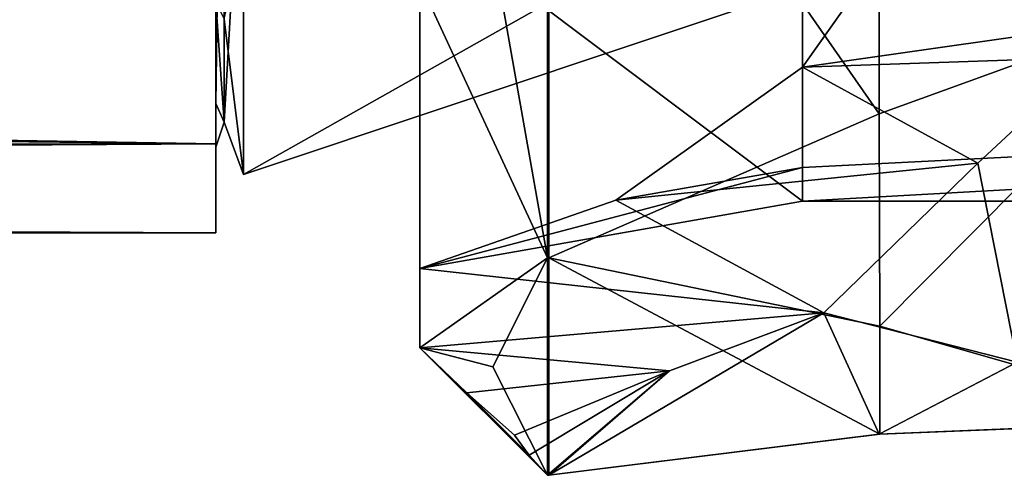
# Model space of a CAD drawing. Header units: millimetres. Extents: x -109 to 171, y -66 to 35.
# Tile 136 of 185: x 113.46 to 121.18, y -22.4 to -18.83. Entities that reach past the tile are written whole.
import ezdxf

# ---------------------------------------------------------------- set-up
doc = ezdxf.new("R2010")
doc.units = ezdxf.units.MM
doc.header["$LTSCALE"] = 65.185185
for name, color, linetype in [('128', 7, 'CONTINUOUS'), ('134', 7, 'CONTINUOUS'), ('2', 7, 'CONTINUOUS'), ('4', 7, 'CONTINUOUS'), ('697', 7, 'CONTINUOUS'), ('700', 7, 'CONTINUOUS'), ('701', 7, 'CONTINUOUS'), ('702', 7, 'CONTINUOUS'), ('705', 7, 'CONTINUOUS'), ('722', 7, 'CONTINUOUS'), ('804', 7, 'CONTINUOUS'), ('805', 7, 'CONTINUOUS'), ('806', 7, 'CONTINUOUS'), ('893', 7, 'CONTINUOUS'), ('903', 7, 'CONTINUOUS'), ('904', 7, 'CONTINUOUS')]:
    doc.layers.add(name, color=color, linetype=linetype)

msp = doc.modelspace()

# ---------------------------------------------------------------- linework, layer by layer
at = {"layer": '128', "linetype": 'CONTINUOUS'}
for points in [[(125, -16.7705), (125, -14.5236, 8.3854), (115.2179, -20.0425, 1.2524), (125, -16.7705)], [(115.2179, -20.0425, 1.2524), (125, -14.5236, 8.3854), (115.2179, -16.9585, 10.7554), (115.2179, -20.0425, 1.2524)], [(115.2179, -18.1655, -8.5606), (125, -16.7705), (115.2179, -20.0425, 1.2524), (115.2179, -18.1655, -8.5606)]]:
    msp.add_3dface(points, dxfattribs=at)
at = {"layer": '134', "linetype": 'CONTINUOUS'}
for points in [[(115, -17.6881, 9.0796), (115, -19.4856, 3.952), (115.065, -14.6812, 13.6257), (115, -17.6881, 9.0796)], [(115.065, -14.6812, 13.6257), (115, -19.4856, 3.952), (115.065, -19.632, 3.9731), (115.065, -14.6812, 13.6257)], [(115.2179, -16.9585, 10.7554), (115.065, -14.6812, 13.6257), (115.065, -19.632, 3.9731), (115.2179, -16.9585, 10.7554)], [(115.2179, -20.0425, 1.2524), (115.2179, -16.9585, 10.7554), (115.065, -19.632, 3.9731), (115.2179, -20.0425, 1.2524)], [(115.2179, -18.1655, -8.5606), (115.2179, -20.0425, 1.2524), (115.065, -18.8241, -6.845), (115.2179, -18.1655, -8.5606)], [(115, -19.8279, -1.4706), (115, -18.6894, -6.7834), (115.065, -19.632, 3.9731), (115, -19.8279, -1.4706)], [(115.065, -19.632, 3.9731), (115, -18.6894, -6.7834), (115.065, -18.8241, -6.845), (115.065, -19.632, 3.9731)], [(115.2179, -20.0425, 1.2524), (115.065, -19.632, 3.9731), (115.065, -18.8241, -6.845), (115.2179, -20.0425, 1.2524)], [(115, -19.4856, 3.952), (115, -19.8279, -1.4706), (115.065, -19.632, 3.9731), (115, -19.4856, 3.952)]]:
    msp.add_3dface(points, dxfattribs=at)
at = {"layer": '2', "color": 7, "linetype": 'CONTINUOUS', "true_color": 0xe0f2ff}
for points in [[(115, -17.6881, 9.0796), (115, -17.7534, 10.2502), (115, -19.4856, 3.952), (115, -17.6881, 9.0796)], [(115, -19.8014, -5.306), (115, -17.7534, -10.2502), (115, -18.6894, -6.7834), (115, -19.8014, -5.306)], [(115, -17.7534, 10.2502), (115, -19.8014, 5.306), (115, -19.4856, 3.952), (115, -17.7534, 10.2502)], [(115, -19.8279, -1.4706), (115, -19.8014, -5.306), (115, -18.6894, -6.7834), (115, -19.8279, -1.4706)], [(115, -19.4856, 3.952), (115, -19.8014, 5.306), (115, -19.8279, -1.4706), (115, -19.4856, 3.952)], [(115, -20.5), (115, -19.8014, -5.306), (115, -19.8279, -1.4706), (115, -20.5)], [(115, -19.8014, 5.306), (115, -20.5), (115, -19.8279, -1.4706), (115, -19.8014, 5.306)]]:
    msp.add_3dface(points, dxfattribs=at)
at = {"layer": '4', "color": 7, "linetype": 'CONTINUOUS', "true_color": 0xe0f2ff}
for points in [[(115, -19.8014, 5.306), (115, -17.7534, 10.2502), (5.4599, -17.9604, 9.883), (115, -19.8014, 5.306)], [(115, -17.7534, -10.2502), (115, -19.8014, -5.306), (7.0434, -18.6337, -8.546), (115, -17.7534, -10.2502)], [(9.1819, -19.8968, 4.9363), (115, -19.8014, 5.306), (5.4599, -17.9604, 9.883), (9.1819, -19.8968, 4.9363)], [(7.0434, -18.6337, -8.546), (115, -19.8014, -5.306), (9.7973, -20.3504, -2.4723), (7.0434, -18.6337, -8.546)], [(115, -20.5), (115, -19.8014, 5.306), (9.1819, -19.8968, 4.9363), (115, -20.5)], [(115, -19.8014, -5.306), (115, -20.5), (9.7973, -20.3504, -2.4723), (115, -19.8014, -5.306)], [(9.7973, -20.3504, -2.4723), (115, -20.5), (9.1819, -19.8968, 4.9363), (9.7973, -20.3504, -2.4723)]]:
    msp.add_3dface(points, dxfattribs=at)
at = {"layer": '697', "linetype": 'CONTINUOUS'}
for points in [[(119.6, -19.2008, -6.4335), (168.1, -17.537, -10.125), (123.6433, -13.4877, -15.1044), (119.6, -19.2008, -6.4335)], [(168.1, -20.25), (168.1, -17.537, -10.125), (119.6, -20.25), (168.1, -20.25)], [(119.6, -20.25), (168.1, -17.537, -10.125), (119.6, -19.986, -3.2593), (119.6, -20.25)], [(119.6, -19.986, -3.2593), (168.1, -17.537, -10.125), (119.6, -19.2008, -6.4335), (119.6, -19.986, -3.2593)]]:
    msp.add_3dface(points, dxfattribs=at)
at = {"layer": '700', "linetype": 'CONTINUOUS'}
for points in [[(116.6, -17.995, 10.3897), (116.6, -20.779), (116.6, -18.5328, 10.7002), (116.6, -17.995, 10.3897)], [(116.6, -18.5328, 10.7002), (116.6, -20.779), (116.6, -21.4), (116.6, -18.5328, 10.7002)]]:
    msp.add_3dface(points, dxfattribs=at)
at = {"layer": '701', "linetype": 'CONTINUOUS'}
for points in [[(168.1, -20.25), (119.6, -20.25), (119.6, -17.5369, 10.1252), (168.1, -20.25)], [(168.1, -17.537, 10.125), (168.1, -20.25), (119.6, -17.5369, 10.1252), (168.1, -17.537, 10.125)]]:
    msp.add_3dface(points, dxfattribs=at)
at = {"layer": '702', "linetype": 'CONTINUOUS'}
for points in [[(119.6, -20.25), (116.6, -17.995, 10.3897), (119.6, -17.5369, 10.1252), (119.6, -20.25)], [(119.6, -20.25), (116.6, -20.779), (116.6, -17.995, 10.3897), (119.6, -20.25)], [(119.6, -19.986, -3.2593), (119.6, -19.2008, -6.4335), (118.1358, -20.242, -3.2936), (119.6, -19.986, -3.2593)], [(119.6, -20.25), (119.6, -19.986, -3.2593), (116.6, -20.779), (119.6, -20.25)], [(116.6, -20.779), (119.6, -19.986, -3.2593), (118.1358, -20.242, -3.2936), (116.6, -20.779)]]:
    msp.add_3dface(points, dxfattribs=at)
at = {"layer": '705', "linetype": 'CONTINUOUS'}
for points in [[(117.1729, -18.2693, 12.2083), (116.6, -18.5328, 10.7002), (117.6, -20.6953, 8.5723), (117.1729, -18.2693, 12.2083)], [(116.6, -18.5328, 10.7002), (116.6, -21.4), (117.6, -20.6953, 8.5723), (116.6, -18.5328, 10.7002)], [(117.6, -20.6953, 8.5723), (116.6, -21.4), (117.1729, -21.5507, 4.2867), (117.6, -20.6953, 8.5723)], [(117.6, -22.4004), (116.6, -21.4), (117.4564, -22.2421, -0.7973), (117.6, -22.4004)], [(116.6, -21.4), (117.6, -22.4004), (117.1729, -21.5507, 4.2867), (116.6, -21.4)], [(117.4564, -22.2421, -0.7973), (116.6, -21.4), (116.967, -21.7528, -0.7871), (117.4564, -22.2421, -0.7973)], [(117.3422, -22.0849, -1.5916), (117.4564, -22.2421, -0.7973), (116.967, -21.7528, -0.7871), (117.3422, -22.0849, -1.5916)]]:
    msp.add_3dface(points, dxfattribs=at)
at = {"layer": '722', "linetype": 'CONTINUOUS'}
for points in [[(119.6, -19.2008, -6.4335), (123.6433, -13.4877, -15.1044), (122.1797, -18.8304, -11.9656), (119.6, -19.2008, -6.4335)], [(120.973, -19.9531, -9.3779), (119.6, -19.2008, -6.4335), (122.1797, -18.8304, -11.9656), (120.973, -19.9531, -9.3779)], [(118.1358, -20.242, -3.2936), (119.6, -19.2008, -6.4335), (120.973, -19.9531, -9.3779), (118.1358, -20.242, -3.2936)], [(119.7667, -21.1257, -6.791), (118.1358, -20.242, -3.2936), (120.973, -19.9531, -9.3779), (119.7667, -21.1257, -6.791)], [(116.6, -20.779), (118.1358, -20.242, -3.2936), (119.7667, -21.1257, -6.791), (116.6, -20.779)], [(116.6, -21.4), (116.6, -20.779), (119.7667, -21.1257, -6.791), (116.6, -21.4)], [(118.5563, -21.5807, -4.1954), (116.6, -21.4), (119.7667, -21.1257, -6.791), (118.5563, -21.5807, -4.1954)], [(116.967, -21.7528, -0.7871), (116.6, -21.4), (118.5563, -21.5807, -4.1954), (116.967, -21.7528, -0.7871)], [(117.3422, -22.0849, -1.5916), (116.967, -21.7528, -0.7871), (118.5563, -21.5807, -4.1954), (117.3422, -22.0849, -1.5916)]]:
    msp.add_3dface(points, dxfattribs=at)
at = {"layer": '804', "linetype": 'CONTINUOUS'}
for points in [[(122.7895, -18.6253, 12.445), (120.2, -19.5648, 10.4576), (120.2053, -21.2304, 6.4355), (122.7895, -18.6253, 12.445)], [(122.8, -21.9734, 4.3619), (122.7895, -18.6253, 12.445), (120.2053, -21.2304, 6.4355), (122.8, -21.9734, 4.3619)], [(120.2, -19.5648, 10.4576), (117.6105, -20.6953, 8.5723), (120.2053, -21.2304, 6.4355), (120.2, -19.5648, 10.4576)]]:
    msp.add_3dface(points, dxfattribs=at)
at = {"layer": '805', "linetype": 'CONTINUOUS'}
for points in [[(120.2, -22.0775, -2.1744), (122.7895, -21.97, -4.3701), (120.2053, -22.077, 2.1789), (120.2, -22.0775, -2.1744)], [(122.798, -21.97, -4.3702), (122.8, -21.9734, 4.3619), (120.2053, -22.077, 2.1789), (122.798, -21.97, -4.3702)], [(122.7895, -21.97, -4.3701), (122.798, -21.97, -4.3702), (120.2053, -22.077, 2.1789), (122.7895, -21.97, -4.3701)], [(117.6105, -22.4004), (120.2, -22.0775, -2.1744), (120.2053, -22.077, 2.1789), (117.6105, -22.4004)]]:
    msp.add_3dface(points, dxfattribs=at)
at = {"layer": '806', "linetype": 'CONTINUOUS'}
for points in [[(120.973, -19.9531, -9.3779), (122.1797, -18.8304, -11.9656), (121.2804, -21.5122, -5.5711), (120.973, -19.9531, -9.3779)], [(119.7667, -21.1257, -6.791), (120.973, -19.9531, -9.3779), (121.2804, -21.5122, -5.5711), (119.7667, -21.1257, -6.791)]]:
    msp.add_3dface(points, dxfattribs=at)
at = {"layer": '893', "linetype": 'CONTINUOUS'}
for points in [[(118.5563, -21.5807, -4.1954), (119.7667, -21.1257, -6.791), (117.6105, -22.4004), (118.5563, -21.5807, -4.1954)], [(119.7667, -21.1257, -6.791), (120.2, -22.0775, -2.1744), (117.6105, -22.4004), (119.7667, -21.1257, -6.791)], [(120.2, -22.0775, -2.1744), (119.7667, -21.1257, -6.791), (121.2804, -21.5122, -5.5711), (120.2, -22.0775, -2.1744)], [(122.7895, -21.97, -4.3701), (120.2, -22.0775, -2.1744), (121.2804, -21.5122, -5.5711), (122.7895, -21.97, -4.3701)], [(117.4564, -22.2421, -0.7973), (117.3422, -22.0849, -1.5916), (118.5563, -21.5807, -4.1954), (117.4564, -22.2421, -0.7973)], [(117.6, -22.4004), (117.4564, -22.2421, -0.7973), (118.5563, -21.5807, -4.1954), (117.6, -22.4004)], [(117.6, -22.4004), (118.5563, -21.5807, -4.1954), (117.6052, -22.4004, 0), (117.6, -22.4004)], [(118.5563, -21.5807, -4.1954), (117.6105, -22.4004), (117.6052, -22.4004, 0), (118.5563, -21.5807, -4.1954)]]:
    msp.add_3dface(points, dxfattribs=at)
at = {"layer": '903', "linetype": 'CONTINUOUS'}
for points in [[(117.6, -15.8395, 15.8395), (117.1729, -18.2693, 12.2083), (117.6, -20.6953, 8.5723), (117.6, -15.8395, 15.8395)], [(117.6, -15.8395, 15.8395), (117.6, -20.6953, 8.5723), (117.6052, -20.6953, 8.5723), (117.6, -15.8395, 15.8395)], [(117.6052, -15.8395, 15.8395), (117.6, -15.8395, 15.8395), (117.6052, -20.6953, 8.5723), (117.6052, -15.8395, 15.8395)], [(117.6105, -20.6953, 8.5723), (117.6105, -15.8395, 15.8395), (117.6052, -15.8395, 15.8395), (117.6105, -20.6953, 8.5723)], [(117.6105, -20.6953, 8.5723), (117.6052, -15.8395, 15.8395), (117.6052, -20.6953, 8.5723), (117.6105, -20.6953, 8.5723)], [(120.2, -17.1487, 14.0736), (117.6105, -15.8395, 15.8395), (120.2, -19.5648, 10.4576), (120.2, -17.1487, 14.0736)], [(117.6105, -15.8395, 15.8395), (117.6105, -20.6953, 8.5723), (120.2, -19.5648, 10.4576), (117.6105, -15.8395, 15.8395)], [(122.7895, -18.6253, 12.445), (120.2, -17.1487, 14.0736), (120.2, -19.5648, 10.4576), (122.7895, -18.6253, 12.445)]]:
    msp.add_3dface(points, dxfattribs=at)
at = {"layer": '904', "linetype": 'CONTINUOUS'}
for points in [[(117.6, -22.4004), (117.6, -20.6953, 8.5723), (117.1729, -21.5507, 4.2867), (117.6, -22.4004)], [(117.6, -20.6953, 8.5723), (117.6, -22.4004), (117.6052, -22.4004, 0), (117.6, -20.6953, 8.5723)], [(117.6, -20.6953, 8.5723), (117.6052, -22.4004, 0), (117.6052, -20.6953, 8.5723), (117.6, -20.6953, 8.5723)], [(117.6105, -22.4004), (117.6105, -20.6953, 8.5723), (117.6052, -20.6953, 8.5723), (117.6105, -22.4004)], [(117.6052, -22.4004, 0), (117.6105, -22.4004), (117.6052, -20.6953, 8.5723), (117.6052, -22.4004, 0)], [(120.2053, -21.2304, 6.4355), (117.6105, -20.6953, 8.5723), (120.2053, -22.077, 2.1789), (120.2053, -21.2304, 6.4355)], [(117.6105, -20.6953, 8.5723), (117.6105, -22.4004), (120.2053, -22.077, 2.1789), (117.6105, -20.6953, 8.5723)], [(122.8, -21.9734, 4.3619), (120.2053, -21.2304, 6.4355), (120.2053, -22.077, 2.1789), (122.8, -21.9734, 4.3619)]]:
    msp.add_3dface(points, dxfattribs=at)

doc.saveas('drawing.dxf')
